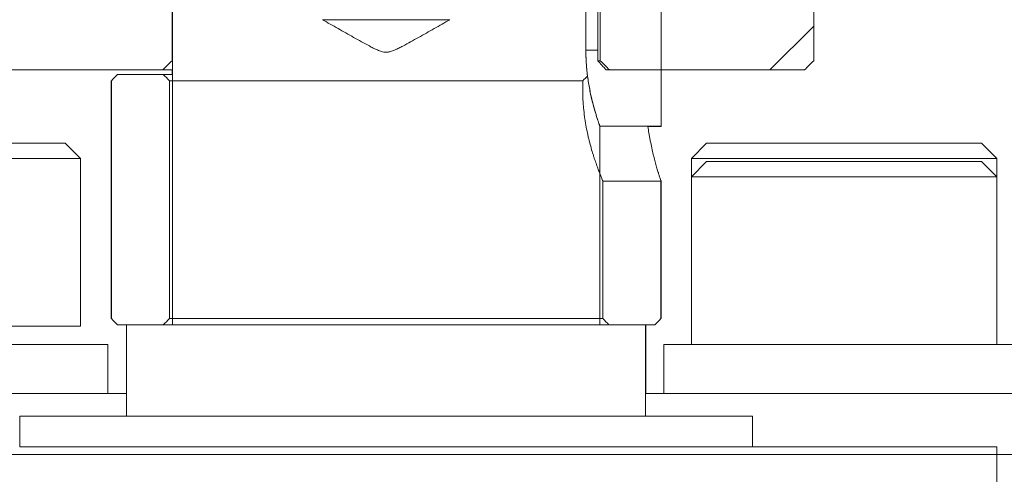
# Model space of a CAD drawing. Header units: millimetres. Extents: x 4 to 1188, y 1 to 840.
# Tile 125 of 256: x 709.09 to 713.7, y 383.6 to 385.73. Entities that reach past the tile are written whole.
import ezdxf

# ---------------------------------------------------------------- set-up
doc = ezdxf.new("R2010")
doc.units = ezdxf.units.MM
doc.layers.add('1', color=7, linetype='Continuous')

msp = doc.modelspace()

# ---------------------------------------------------------------- hatches: boundary and pattern name
at = {"layer": '1', "linetype": 'Continuous', "lineweight": 35}
h = msp.add_hatch(dxfattribs=at)
h.set_pattern_fill('ANSI31', color=154, scale=1.55, angle=-2.13e-14, style=0)
h.paths.add_polyline_path([(713.5343, 389.5694), (713.7369, 389.5694), (713.7369, 389.1408), (713.5343, 389.1408)], flags=0)
h.paths.add_polyline_path([(707.8802, 389.5694), (708.0829, 389.5694), (708.0829, 389.1408), (707.8802, 389.1408)], flags=0)
edge = h.paths.add_edge_path(flags=0)
edge.add_line((712.8083, 385.498), (711.8101, 385.498))
edge.add_line((711.8101, 385.498), (711.8101, 388.9266))
edge.add_line((711.8101, 388.9266), (712.5939, 388.9266))
edge.add_line((712.5939, 388.9266), (712.5939, 389.5694))
edge.add_line((712.5939, 389.5694), (713.0829, 389.5694))
edge.add_line((713.0829, 389.5694), (713.0378, 389.1408))
edge.add_spline(control_points=[(713.0378, 389.1408), (712.9136, 388.498), (712.8574, 387.8551), (712.8011, 387.2123)], knot_values=[0, 0, 0, 0, 1, 1, 1, 1], degree=3, periodic=0)
edge.add_line((712.8011, 387.2123), (712.5939, 387.2123))
edge.add_line((712.5939, 387.2123), (712.5939, 385.7837))
edge.add_line((712.5939, 385.7837), (712.8083, 385.7837))
edge.add_line((712.8083, 385.7837), (712.8083, 385.498))
edge = h.paths.add_edge_path(flags=0)
edge.add_line((709.0232, 387.2123), (708.8161, 387.2123))
edge.add_spline(control_points=[(708.8161, 387.2123), (708.7598, 387.8551), (708.7036, 388.498), (708.5776, 389.1408)], knot_values=[0, 0, 0, 0, 1, 1, 1, 1], degree=3, periodic=0)
edge.add_line((708.5776, 389.1408), (708.5312, 389.5694))
edge.add_line((708.5312, 389.5694), (709.0232, 389.5694))
edge.add_line((709.0232, 389.5694), (709.0232, 388.9266))
edge.add_line((709.0232, 388.9266), (709.8071, 388.9266))
edge.add_line((709.8071, 388.9266), (709.8071, 385.498))
edge.add_line((709.8071, 385.498), (708.8089, 385.498))
edge.add_line((708.8089, 385.498), (708.8089, 385.7837))
edge.add_line((708.8089, 385.7837), (709.0232, 385.7837))
edge.add_line((709.0232, 385.7837), (709.0232, 387.2123))

# ---------------------------------------------------------------- linework, layer by layer
at = {"layer": '1', "color": 154, "linetype": 'Continuous', "lineweight": 13}
for p, q in [((709.8071, 388.8837), (709.8071, 385.5408)), ((711.8101, 385.5408), (711.8101, 388.8837)), ((709.8092, 388.5902), (709.8092, 384.3045)), ((709.8092, 388.5902), (709.8092, 384.3045)), ((709.8092, 388.5902), (709.8092, 384.3045)), ((712.0943, 387.8026), (712.0943, 385.2349)), ((712.0943, 387.8026), (712.0943, 385.2349)), ((712.0943, 387.8026), (712.0943, 385.2349)), ((711.7981, 387.7733), (711.7981, 385.5408)), ((711.7427, 385.5902), (711.7427, 387.4473)), ((711.7427, 387.4473), (711.7427, 385.5902)), ((711.7427, 387.4473), (711.7427, 385.5902)), ((711.7427, 387.4473), (711.7427, 385.5902)), ((711.7427, 385.5902), (711.7427, 387.4473)), ((711.7427, 385.5902), (711.7427, 387.4473)), ((712.8083, 385.7837), (712.8083, 385.5408)), ((712.8086, 385.5408), (712.8086, 385.7837)), ((711.1064, 385.733), (710.5108, 385.733)), ((711.1064, 385.733), (710.5108, 385.733)), ((711.1064, 385.733), (710.5108, 385.733)), ((711.7981, 385.5902), (711.7427, 385.5902)), ((711.7427, 385.5902), (711.7981, 385.5902)), ((711.7427, 385.5902), (711.7981, 385.5902)), ((711.7981, 385.5902), (711.7427, 385.5902)), ((711.7427, 385.5902), (711.7981, 385.5902)), ((711.7981, 385.5902), (711.7427, 385.5902)), ((709.8071, 385.5408), (709.8092, 385.5408)), ((711.7981, 385.5408), (711.8101, 385.5408)), ((709.7642, 385.498), (708.8518, 385.498)), ((709.8086, 385.498), (709.7642, 385.498)), ((709.8086, 385.498), (709.8086, 385.4759)), ((709.8086, 385.4759), (709.8086, 385.498)), ((709.8086, 385.498), (709.8086, 385.4759)), ((709.8086, 385.498), (709.8086, 385.4759)), ((709.8086, 385.4759), (709.8086, 385.498)), ((709.8086, 385.4759), (709.8086, 385.498)), ((711.853, 385.498), (711.8377, 385.498)), ((712.7654, 385.498), (711.853, 385.498)), ((709.552, 385.4759), (709.7664, 385.4759)), ((709.7664, 385.4759), (709.8086, 385.4759)), ((709.5229, 385.4473), (709.5229, 384.333)), ((709.5229, 385.4473), (709.5234, 385.4473)), ((709.5234, 384.333), (709.5234, 385.4473)), ((709.795, 385.4473), (709.795, 384.333)), ((709.795, 385.4473), (711.728, 385.4473)), ((711.728, 385.4045), (711.728, 385.4473)), ((711.8079, 384.3045), (711.8079, 385.2349)), ((711.8079, 384.3045), (711.8079, 385.2349)), ((711.8079, 384.3045), (711.8079, 385.2349)), ((712.0344, 385.233), (712.0943, 385.233)), ((712.0943, 385.233), (712.0344, 385.233)), ((712.0943, 385.233), (712.0344, 385.233)), ((712.0344, 385.233), (712.0943, 385.233)), ((712.0943, 385.233), (712.0344, 385.233)), ((712.0344, 385.233), (712.0943, 385.233)), ((712.0943, 385.233), (712.0943, 385.2349)), ((708.022, 385.1545), (709.3077, 385.1545)), ((709.3791, 385.083), (709.3077, 385.1545)), ((712.3077, 385.1545), (712.2362, 385.083)), ((712.3077, 385.1545), (713.5934, 385.1545)), ((713.6648, 385.083), (713.5934, 385.1545)), ((707.9505, 385.083), (709.3791, 385.083)), ((709.3791, 384.2973), (709.3791, 385.083)), ((712.2362, 385.083), (712.2362, 384.9973)), ((712.2362, 385.083), (713.6648, 385.083)), ((713.6648, 384.9973), (713.6648, 385.083)), ((712.3077, 385.0688), (712.2362, 384.9973)), ((712.3077, 385.0688), (713.5934, 385.0688)), ((713.6648, 384.9973), (713.5934, 385.0688)), ((712.2362, 384.9973), (712.2362, 384.2116)), ((712.2362, 384.9973), (713.6648, 384.9973)), ((713.6648, 384.2116), (713.6648, 384.9973)), ((711.8222, 384.333), (711.8222, 384.9774)), ((712.0938, 384.9774), (712.0938, 384.333)), ((712.0943, 384.333), (712.0943, 384.9806)), ((707.9505, 384.2973), (709.3791, 384.2973)), ((709.5229, 384.333), (709.5234, 384.333)), ((709.7664, 384.3045), (709.552, 384.3045)), ((709.5948, 384.3045), (709.5948, 383.8759)), ((709.5948, 384.3045), (709.8092, 384.3045)), ((709.5948, 384.3045), (709.8092, 384.3045)), ((709.5948, 384.3045), (709.5948, 383.8759)), ((709.5948, 384.3045), (709.5948, 383.8759)), ((709.5948, 384.3045), (709.8092, 384.3045)), ((710.8087, 384.333), (709.795, 384.333)), ((709.8092, 384.3045), (711.8079, 384.3045)), ((709.8092, 384.3045), (711.8079, 384.3045)), ((709.8092, 384.3045), (711.8079, 384.3045)), ((711.8222, 384.333), (710.8087, 384.333)), ((711.808, 384.3045), (712.0224, 384.3045)), ((711.808, 384.3045), (712.0224, 384.3045)), ((711.808, 384.3045), (712.0224, 384.3045)), ((712.0652, 384.3045), (711.8508, 384.3045)), ((712.0223, 383.8759), (712.0223, 384.3045)), ((712.0223, 383.8759), (712.0223, 384.3045)), ((712.0223, 383.8759), (712.0223, 384.3045)), ((712.0229, 384.3045), (712.0229, 383.9831)), ((712.0229, 383.9831), (712.0229, 384.3045)), ((712.0229, 384.3045), (712.0229, 383.9831)), ((712.0229, 384.3045), (712.0229, 383.9831)), ((712.0229, 383.9831), (712.0229, 384.3045)), ((712.0229, 383.9831), (712.0229, 384.3045)), ((712.0938, 384.333), (712.0943, 384.333)), ((707.822, 384.2116), (709.5077, 384.2116)), ((709.5077, 383.983), (709.5077, 384.2116)), ((712.1077, 384.2116), (712.1077, 383.983)), ((712.1077, 384.2116), (713.7934, 384.2116)), ((707.522, 383.983), (709.1037, 383.983)), ((709.1037, 383.983), (709.5949, 383.983)), ((712.0223, 383.983), (713.3883, 383.983)), ((713.3883, 383.983), (714.0934, 383.983)), ((709.0947, 383.8759), (709.0947, 383.733)), ((709.0947, 383.8759), (709.5948, 383.8759)), ((709.0947, 383.8759), (709.5948, 383.8759)), ((709.0947, 383.8759), (709.0947, 383.733)), ((709.0947, 383.8759), (709.0947, 383.733)), ((709.0947, 383.8759), (709.5948, 383.8759)), ((709.5948, 383.8759), (712.0223, 383.8759)), ((709.5948, 383.8759), (712.0223, 383.8759)), ((709.5948, 383.8759), (712.0223, 383.8759)), ((712.0224, 383.8759), (712.5225, 383.8759)), ((712.0224, 383.8759), (712.5225, 383.8759)), ((712.0224, 383.8759), (712.5225, 383.8759)), ((712.5225, 383.733), (712.5225, 383.8759)), ((712.5225, 383.733), (712.5225, 383.8759)), ((712.5225, 383.733), (712.5225, 383.8759)), ((709.0947, 383.733), (712.5225, 383.733)), ((709.0947, 383.733), (712.5225, 383.733)), ((709.0947, 383.733), (712.5225, 383.733)), ((712.5225, 383.733), (713.6655, 383.733)), ((712.5225, 383.733), (713.6655, 383.733)), ((712.5225, 383.733), (713.6655, 383.733)), ((713.6655, 383.0188), (713.6655, 383.733)), ((713.6655, 383.0188), (713.6655, 383.733)), ((713.6655, 383.0188), (713.6655, 383.733)), ((707.8793, 383.6973), (713.736, 383.6973))]:
    msp.add_line(p, q, dxfattribs=at)
msp.add_ellipse((712.0943, 385.5902), major_axis=(0, 0.3571), ratio=0.000144, start_param=3.243253, end_param=4.451244, dxfattribs=at)
msp.add_ellipse((712.0943, 385.5902), major_axis=(0, 0.3571), ratio=0.000144, start_param=3.243253, end_param=4.451244, dxfattribs=at)
msp.add_ellipse((712.0943, 385.5902), major_axis=(0, 0.3571), ratio=0.000144, start_param=3.243253, end_param=4.451244, dxfattribs=at)
for points, degree, knots in [([(710.5108, 385.733), (710.535, 385.7191), (710.5593, 385.7053), (710.6078, 385.6776), (710.6321, 385.6638), (710.6687, 385.6432), (710.6809, 385.6364), (710.7054, 385.6229), (710.7176, 385.6163), (710.7362, 385.6065), (710.7424, 385.6033), (710.7549, 385.5971), (710.7612, 385.5941), (710.7709, 385.5899), (710.7741, 385.5886), (710.7807, 385.5861), (710.7839, 385.585), (710.7906, 385.583), (710.794, 385.5822), (710.7992, 385.5813), (710.801, 385.5811), (710.8045, 385.5808), (710.8062, 385.5807), (710.8115, 385.5806), (710.8149, 385.5809), (710.8201, 385.5817), (710.8218, 385.582), (710.8253, 385.5828), (710.827, 385.5832), (710.832, 385.5846), (710.8354, 385.5857), (710.8419, 385.5882), (710.8452, 385.5895), (710.8548, 385.5936), (710.8612, 385.5966), (710.8738, 385.6028), (710.88, 385.606), (710.8987, 385.6158), (710.911, 385.6225), (710.9356, 385.636), (710.9478, 385.6429), (710.9845, 385.6635), (711.0089, 385.6774), (711.0577, 385.7051), (711.0821, 385.7191), (711.1064, 385.733)], 3, [0, 0, 0, 0, 0.125, 0.125, 0.25, 0.25, 0.3125, 0.3125, 0.375, 0.375, 0.40625, 0.40625, 0.4375, 0.4375, 0.453125, 0.453125, 0.46875, 0.46875, 0.484375, 0.484375, 0.492188, 0.492188, 0.5, 0.5, 0.515625, 0.515625, 0.523437, 0.523437, 0.53125, 0.53125, 0.546875, 0.546875, 0.5625, 0.5625, 0.59375, 0.59375, 0.625, 0.625, 0.6875, 0.6875, 0.75, 0.75, 0.875, 0.875, 1, 1, 1, 1]), ([(710.5108, 385.733), (710.535, 385.7191), (710.5593, 385.7053), (710.6078, 385.6776), (710.6321, 385.6638), (710.6687, 385.6432), (710.6809, 385.6364), (710.7054, 385.6229), (710.7176, 385.6163), (710.7362, 385.6065), (710.7424, 385.6033), (710.7549, 385.5971), (710.7612, 385.5941), (710.7709, 385.5899), (710.7741, 385.5886), (710.7807, 385.5861), (710.7839, 385.585), (710.7906, 385.583), (710.794, 385.5822), (710.7992, 385.5813), (710.801, 385.5811), (710.8045, 385.5808), (710.8062, 385.5807), (710.8115, 385.5806), (710.8149, 385.5809), (710.8201, 385.5817), (710.8218, 385.582), (710.8253, 385.5828), (710.827, 385.5832), (710.832, 385.5846), (710.8354, 385.5857), (710.8419, 385.5882), (710.8452, 385.5895), (710.8548, 385.5936), (710.8612, 385.5966), (710.8738, 385.6028), (710.88, 385.606), (710.8987, 385.6158), (710.911, 385.6225), (710.9356, 385.636), (710.9478, 385.6429), (710.9845, 385.6635), (711.0089, 385.6774), (711.0577, 385.7051), (711.0821, 385.7191), (711.1064, 385.733)], 3, [0, 0, 0, 0, 0.125, 0.125, 0.25, 0.25, 0.3125, 0.3125, 0.375, 0.375, 0.40625, 0.40625, 0.4375, 0.4375, 0.453125, 0.453125, 0.46875, 0.46875, 0.484375, 0.484375, 0.492188, 0.492188, 0.5, 0.5, 0.515625, 0.515625, 0.523437, 0.523437, 0.53125, 0.53125, 0.546875, 0.546875, 0.5625, 0.5625, 0.59375, 0.59375, 0.625, 0.625, 0.6875, 0.6875, 0.75, 0.75, 0.875, 0.875, 1, 1, 1, 1]), ([(710.5108, 385.733), (710.535, 385.7191), (710.5593, 385.7053), (710.6078, 385.6776), (710.6321, 385.6638), (710.6687, 385.6432), (710.6809, 385.6364), (710.7054, 385.6229), (710.7176, 385.6163), (710.7362, 385.6065), (710.7424, 385.6033), (710.7549, 385.5971), (710.7612, 385.5941), (710.7709, 385.5899), (710.7741, 385.5886), (710.7807, 385.5861), (710.7839, 385.585), (710.7906, 385.583), (710.794, 385.5822), (710.7992, 385.5813), (710.801, 385.5811), (710.8045, 385.5808), (710.8062, 385.5807), (710.8115, 385.5806), (710.8149, 385.5809), (710.8201, 385.5817), (710.8218, 385.582), (710.8253, 385.5828), (710.827, 385.5832), (710.832, 385.5846), (710.8354, 385.5857), (710.8419, 385.5882), (710.8452, 385.5895), (710.8548, 385.5936), (710.8612, 385.5966), (710.8738, 385.6028), (710.88, 385.606), (710.8987, 385.6158), (710.911, 385.6225), (710.9356, 385.636), (710.9478, 385.6429), (710.9845, 385.6635), (711.0089, 385.6774), (711.0577, 385.7051), (711.0821, 385.7191), (711.1064, 385.733)], 3, [0, 0, 0, 0, 0.125, 0.125, 0.25, 0.25, 0.3125, 0.3125, 0.375, 0.375, 0.40625, 0.40625, 0.4375, 0.4375, 0.453125, 0.453125, 0.46875, 0.46875, 0.484375, 0.484375, 0.492188, 0.492188, 0.5, 0.5, 0.515625, 0.515625, 0.523437, 0.523437, 0.53125, 0.53125, 0.546875, 0.546875, 0.5625, 0.5625, 0.59375, 0.59375, 0.625, 0.625, 0.6875, 0.6875, 0.75, 0.75, 0.875, 0.875, 1, 1, 1, 1]), ([(711.8079, 385.2349), (711.8079, 385.235), (711.8078, 385.2352), (711.8077, 385.2355), (711.8076, 385.236), (711.8074, 385.2364), (711.8072, 385.2369), (711.807, 385.2375), (711.8068, 385.238), (711.8066, 385.2386), (711.8064, 385.2393), (711.8058, 385.2409), (711.8049, 385.2437), (711.8032, 385.2484), (711.8013, 385.254), (711.7985, 385.2624), (711.7944, 385.275), (711.7888, 385.293), (711.7826, 385.3138), (711.7762, 385.3372), (711.7698, 385.363), (711.7635, 385.391), (711.7577, 385.4209), (711.7526, 385.4526), (711.7483, 385.4857), (711.7457, 385.5142), (711.7441, 385.5374), (711.7435, 385.5514), (711.7431, 385.562), (711.7429, 385.569), (711.7428, 385.5761), (711.7427, 385.5831), (711.7427, 385.5878), (711.7427, 385.5902)], 3, [0, 0, 0, 0, 0.004646, 0.011295, 0.017946, 0.0246, 0.031259, 0.037921, 0.044589, 0.051262, 0.057941, 0.064628, 0.098027, 0.131413, 0.164864, 0.19846, 0.265024, 0.33182, 0.398583, 0.465376, 0.532442, 0.599258, 0.666136, 0.732567, 0.799739, 0.866477, 0.899965, 0.933327, 0.946643, 0.959977, 0.973267, 0.986606, 1, 1, 1, 1]), ([(711.7427, 385.5902), (711.7427, 385.589), (711.7427, 385.5867), (711.7427, 385.5832), (711.7428, 385.5797), (711.7428, 385.5762), (711.7429, 385.5727), (711.7429, 385.5692), (711.743, 385.5657), (711.7431, 385.5622), (711.7432, 385.5587), (711.7434, 385.5552), (711.7435, 385.5517), (711.7436, 385.5482), (711.7438, 385.5446), (711.744, 385.5411), (711.7442, 385.5376), (711.7444, 385.5341), (711.7446, 385.5306), (711.7448, 385.5271), (711.7451, 385.5235), (711.7456, 385.5156), (711.7467, 385.5033), (711.7484, 385.4865), (711.7504, 385.4695), (711.7533, 385.448), (711.7577, 385.4215), (711.763, 385.3935), (711.7694, 385.3648), (711.775, 385.3422), (711.78, 385.3236), (711.7833, 385.3116), (711.7862, 385.3017), (711.7893, 385.2913), (711.7927, 385.2804), (711.7962, 385.2695), (711.799, 385.2608), (711.8014, 385.2538), (711.8033, 385.2483), (711.8049, 385.2436), (711.8059, 385.2406), (711.8066, 385.2386), (711.807, 385.2374), (711.8074, 385.2364), (711.8077, 385.2356), (711.8079, 385.2351), (711.8079, 385.2349)], 3, [0, 0, 0, 0, 0.006576, 0.013163, 0.019759, 0.026365, 0.032982, 0.039609, 0.046246, 0.052894, 0.059552, 0.066221, 0.072901, 0.079592, 0.086293, 0.093006, 0.099729, 0.106464, 0.11321, 0.119968, 0.126737, 0.133517, 0.165692, 0.198736, 0.232655, 0.267457, 0.330383, 0.400752, 0.454107, 0.534614, 0.574953, 0.610663, 0.641743, 0.668193, 0.715381, 0.759837, 0.801569, 0.836107, 0.869918, 0.903009, 0.935388, 0.948861, 0.962297, 0.975696, 0.989059, 1, 1, 1, 1]), ([(711.7427, 385.5902), (711.7427, 385.589), (711.7427, 385.5867), (711.7427, 385.5832), (711.7428, 385.5797), (711.7428, 385.5762), (711.7429, 385.5727), (711.7429, 385.5692), (711.743, 385.5657), (711.7431, 385.5622), (711.7432, 385.5587), (711.7434, 385.5552), (711.7435, 385.5517), (711.7436, 385.5482), (711.7438, 385.5446), (711.744, 385.5411), (711.7442, 385.5376), (711.7444, 385.5341), (711.7446, 385.5306), (711.7448, 385.5271), (711.7451, 385.5235), (711.7456, 385.5156), (711.7467, 385.5033), (711.7484, 385.4865), (711.7504, 385.4695), (711.7533, 385.448), (711.7577, 385.4215), (711.763, 385.3935), (711.7694, 385.3648), (711.775, 385.3422), (711.78, 385.3236), (711.7833, 385.3116), (711.7862, 385.3017), (711.7893, 385.2913), (711.7927, 385.2804), (711.7962, 385.2695), (711.799, 385.2608), (711.8014, 385.2538), (711.8033, 385.2483), (711.8049, 385.2436), (711.8059, 385.2406), (711.8066, 385.2386), (711.807, 385.2374), (711.8074, 385.2364), (711.8077, 385.2356), (711.8079, 385.2351), (711.8079, 385.2349)], 3, [0, 0, 0, 0, 0.006576, 0.013163, 0.019759, 0.026365, 0.032982, 0.039609, 0.046246, 0.052894, 0.059552, 0.066221, 0.072901, 0.079592, 0.086293, 0.093006, 0.099729, 0.106464, 0.11321, 0.119968, 0.126737, 0.133517, 0.165692, 0.198736, 0.232655, 0.267457, 0.330383, 0.400752, 0.454107, 0.534614, 0.574953, 0.610663, 0.641743, 0.668193, 0.715381, 0.759837, 0.801569, 0.836107, 0.869918, 0.903009, 0.935388, 0.948861, 0.962297, 0.975696, 0.989059, 1, 1, 1, 1]), ([(711.8079, 385.2349), (711.8079, 385.235), (711.8078, 385.2352), (711.8077, 385.2355), (711.8076, 385.236), (711.8074, 385.2364), (711.8072, 385.2369), (711.807, 385.2375), (711.8068, 385.238), (711.8066, 385.2386), (711.8064, 385.2393), (711.8058, 385.2409), (711.8049, 385.2437), (711.8032, 385.2484), (711.8013, 385.254), (711.7985, 385.2624), (711.7944, 385.275), (711.7888, 385.293), (711.7826, 385.3138), (711.7762, 385.3372), (711.7698, 385.363), (711.7635, 385.391), (711.7577, 385.4209), (711.7526, 385.4526), (711.7483, 385.4857), (711.7457, 385.5142), (711.7441, 385.5374), (711.7435, 385.5514), (711.7431, 385.562), (711.7429, 385.569), (711.7428, 385.5761), (711.7427, 385.5831), (711.7427, 385.5878), (711.7427, 385.5902)], 3, [0, 0, 0, 0, 0.004646, 0.011295, 0.017946, 0.0246, 0.031259, 0.037921, 0.044589, 0.051262, 0.057941, 0.064628, 0.098027, 0.131413, 0.164864, 0.19846, 0.265024, 0.33182, 0.398583, 0.465376, 0.532442, 0.599258, 0.666136, 0.732567, 0.799739, 0.866477, 0.899965, 0.933327, 0.946643, 0.959977, 0.973267, 0.986606, 1, 1, 1, 1]), ([(711.8079, 385.2349), (711.8079, 385.235), (711.8078, 385.2352), (711.8077, 385.2355), (711.8076, 385.236), (711.8074, 385.2364), (711.8072, 385.2369), (711.807, 385.2375), (711.8068, 385.238), (711.8066, 385.2386), (711.8064, 385.2393), (711.8058, 385.2409), (711.8049, 385.2437), (711.8032, 385.2484), (711.8013, 385.254), (711.7985, 385.2624), (711.7944, 385.275), (711.7888, 385.293), (711.7826, 385.3138), (711.7762, 385.3372), (711.7698, 385.363), (711.7635, 385.391), (711.7577, 385.4209), (711.7526, 385.4526), (711.7483, 385.4857), (711.7457, 385.5142), (711.7441, 385.5374), (711.7435, 385.5514), (711.7431, 385.562), (711.7429, 385.569), (711.7428, 385.5761), (711.7427, 385.5831), (711.7427, 385.5878), (711.7427, 385.5902)], 3, [0, 0, 0, 0, 0.004646, 0.011295, 0.017946, 0.0246, 0.031259, 0.037921, 0.044589, 0.051262, 0.057941, 0.064628, 0.098027, 0.131413, 0.164864, 0.19846, 0.265024, 0.33182, 0.398583, 0.465376, 0.532442, 0.599258, 0.666136, 0.732567, 0.799739, 0.866477, 0.899965, 0.933327, 0.946643, 0.959977, 0.973267, 0.986606, 1, 1, 1, 1]), ([(711.7427, 385.5902), (711.7427, 385.589), (711.7427, 385.5867), (711.7427, 385.5832), (711.7428, 385.5797), (711.7428, 385.5762), (711.7429, 385.5727), (711.7429, 385.5692), (711.743, 385.5657), (711.7431, 385.5622), (711.7432, 385.5587), (711.7434, 385.5552), (711.7435, 385.5517), (711.7436, 385.5482), (711.7438, 385.5446), (711.744, 385.5411), (711.7442, 385.5376), (711.7444, 385.5341), (711.7446, 385.5306), (711.7448, 385.5271), (711.7451, 385.5235), (711.7456, 385.5156), (711.7467, 385.5033), (711.7484, 385.4865), (711.7504, 385.4695), (711.7533, 385.448), (711.7577, 385.4215), (711.763, 385.3935), (711.7694, 385.3648), (711.775, 385.3422), (711.78, 385.3236), (711.7833, 385.3116), (711.7862, 385.3017), (711.7893, 385.2913), (711.7927, 385.2804), (711.7962, 385.2695), (711.799, 385.2608), (711.8014, 385.2538), (711.8033, 385.2483), (711.8049, 385.2436), (711.8059, 385.2406), (711.8066, 385.2386), (711.807, 385.2374), (711.8074, 385.2364), (711.8077, 385.2356), (711.8079, 385.2351), (711.8079, 385.2349)], 3, [0, 0, 0, 0, 0.006576, 0.013163, 0.019759, 0.026365, 0.032982, 0.039609, 0.046246, 0.052894, 0.059552, 0.066221, 0.072901, 0.079592, 0.086293, 0.093006, 0.099729, 0.106464, 0.11321, 0.119968, 0.126737, 0.133517, 0.165692, 0.198736, 0.232655, 0.267457, 0.330383, 0.400752, 0.454107, 0.534614, 0.574953, 0.610663, 0.641743, 0.668193, 0.715381, 0.759837, 0.801569, 0.836107, 0.869918, 0.903009, 0.935388, 0.948861, 0.962297, 0.975696, 0.989059, 1, 1, 1, 1]), ([(712.0943, 385.5902), (712.0943, 385.5726), (712.0943, 385.5378), (712.0943, 385.4861), (712.0943, 385.4211), (712.0943, 385.3626), (712.0943, 385.3128), (712.0943, 385.2737), (712.0943, 385.2468), (712.0943, 385.2365), (712.0943, 385.2348), (712.0943, 385.2331), (712.0943, 385.233)], 2, [0, 0, 0, 0.062597, 0.125194, 0.250388, 0.375582, 0.500775, 0.625969, 0.751163, 0.876357, 0.938954, 0.938954, 1, 1, 1]), ([(712.0943, 385.5902), (712.0943, 385.5726), (712.0943, 385.5378), (712.0943, 385.4861), (712.0943, 385.4211), (712.0943, 385.3626), (712.0943, 385.3128), (712.0943, 385.2737), (712.0943, 385.2468), (712.0943, 385.2365), (712.0943, 385.2348), (712.0943, 385.2331), (712.0943, 385.233)], 2, [0, 0, 0, 0.062597, 0.125194, 0.250388, 0.375582, 0.500775, 0.625969, 0.751163, 0.876357, 0.938954, 0.938954, 1, 1, 1]), ([(712.0943, 385.5902), (712.0943, 385.5726), (712.0943, 385.5378), (712.0943, 385.4861), (712.0943, 385.4211), (712.0943, 385.3626), (712.0943, 385.3128), (712.0943, 385.2737), (712.0943, 385.2468), (712.0943, 385.2365), (712.0943, 385.2348), (712.0943, 385.2331), (712.0943, 385.233)], 2, [0, 0, 0, 0.062597, 0.125194, 0.250388, 0.375582, 0.500775, 0.625969, 0.751163, 0.876357, 0.938954, 0.938954, 1, 1, 1]), ([(711.7453, 385.5195), (711.7461, 385.5081), (711.748, 385.4878), (711.7505, 385.4681), (711.7517, 385.4594)], 3, [0, 0, 0, 0, 0.555925, 1, 1, 1, 1]), ([(711.7453, 385.5195), (711.7461, 385.5081), (711.748, 385.4878), (711.7505, 385.4681), (711.7517, 385.4594)], 3, [0, 0, 0, 0, 0.555925, 1, 1, 1, 1]), ([(711.7502, 385.4707), (711.7496, 385.4759), (711.7487, 385.4834), (711.7478, 385.491), (711.7476, 385.4934)], 3, [0, 0, 0, 0, 0.697636, 1, 1, 1, 1]), ([(712.0943, 385.2349), (712.0943, 385.2366), (712.0943, 385.2467), (712.0943, 385.2737), (712.0943, 385.3127), (712.0944, 385.3625), (712.0944, 385.4209), (712.0944, 385.464), (712.0944, 385.4748)], 2, [0, 0, 0, 0.083027, 0.255236, 0.427446, 0.599656, 0.771865, 0.944075, 1, 1, 1]), ([(712.0943, 385.2349), (712.0943, 385.2366), (712.0943, 385.2467), (712.0943, 385.2737), (712.0943, 385.3127), (712.0944, 385.3625), (712.0944, 385.4209), (712.0944, 385.464), (712.0944, 385.4748)], 2, [0, 0, 0, 0.083027, 0.255236, 0.427446, 0.599656, 0.771865, 0.944075, 1, 1, 1]), ([(712.0943, 385.2349), (712.0943, 385.2366), (712.0943, 385.2467), (712.0943, 385.2737), (712.0943, 385.3127), (712.0944, 385.3625), (712.0944, 385.4209), (712.0944, 385.464), (712.0944, 385.4748)], 2, [0, 0, 0, 0.083027, 0.255236, 0.427446, 0.599656, 0.771865, 0.944075, 1, 1, 1]), ([(711.8222, 384.9774), (711.8227, 384.9764), (711.8229, 384.9759), (711.8229, 384.9759), (711.8228, 384.9761), (711.8225, 384.9768), (711.8223, 384.9773), (711.8214, 384.9794), (711.8205, 384.9815), (711.8182, 384.987), (711.8168, 384.9905), (711.8143, 384.9966), (711.813, 385), (711.8115, 385.0037), (711.8105, 385.0062), (711.8099, 385.0075), (711.8073, 385.0143), (711.8049, 385.0204), (711.7999, 385.0336), (711.7972, 385.0408), (711.7917, 385.0562), (711.7887, 385.0645), (711.785, 385.0756), (711.7842, 385.0779), (711.7827, 385.0824), (711.7804, 385.0894), (711.7781, 385.0965), (711.7735, 385.1112), (711.7705, 385.1214), (711.7644, 385.1428), (711.7614, 385.1538), (711.7571, 385.1712), (711.7556, 385.1771), (711.7528, 385.1891), (711.7515, 385.1952), (711.7475, 385.2136), (711.7425, 385.2388), (711.7384, 385.265), (711.7347, 385.2918), (711.7332, 385.3055), (711.7316, 385.3229), (711.7313, 385.3264), (711.7307, 385.3335), (711.7299, 385.344), (711.7293, 385.3546), (711.7283, 385.3759), (711.728, 385.3901), (711.728, 385.4045)], 3, [0, 0, 0, 0, 0.049933, 0.049933, 0.079623, 0.079623, 0.109312, 0.109312, 0.168692, 0.168692, 0.228071, 0.228071, 0.25776, 0.272605, 0.272605, 0.28745, 0.28745, 0.346829, 0.346829, 0.406208, 0.406208, 0.465587, 0.465587, 0.480432, 0.480432, 0.495277, 0.524967, 0.524967, 0.584346, 0.584346, 0.643725, 0.643725, 0.673415, 0.673415, 0.703104, 0.703104, 0.762483, 0.821862, 0.821862, 0.881242, 0.881242, 0.896086, 0.896086, 0.910931, 0.940621, 0.940621, 1, 1, 1, 1]), ([(711.8079, 385.2349), (711.8324, 385.2349), (711.8569, 385.2349), (711.9524, 385.2349), (712.0234, 385.2349), (712.0943, 385.2349)], 3, [0, 0, 0, 0, 0.256596, 0.256596, 1, 1, 1, 1]), ([(711.8079, 385.2349), (711.8324, 385.2349), (711.8569, 385.2349), (711.9524, 385.2349), (712.0234, 385.2349), (712.0943, 385.2349)], 3, [0, 0, 0, 0, 0.256596, 0.256596, 1, 1, 1, 1]), ([(711.8079, 385.2349), (711.8324, 385.2349), (711.8569, 385.2349), (711.9524, 385.2349), (712.0234, 385.2349), (712.0943, 385.2349)], 3, [0, 0, 0, 0, 0.256596, 0.256596, 1, 1, 1, 1]), ([(712.0938, 384.9774), (712.0938, 384.9776), (712.0937, 384.9778), (712.0932, 384.9794), (712.0925, 384.9814), (712.0907, 384.987), (712.0885, 384.9938), (712.0855, 385.0033), (712.0834, 385.01), (712.0829, 385.0114), (712.0821, 385.0143), (712.0807, 385.0187), (712.0793, 385.0235), (712.0763, 385.0334), (712.0722, 385.0477), (712.0676, 385.0643), (712.0641, 385.0776), (712.0629, 385.0822), (712.0605, 385.0916), (712.0593, 385.0964), (712.0558, 385.1112), (712.051, 385.1318), (712.0464, 385.154), (712.043, 385.1714), (712.0414, 385.1802), (712.0398, 385.1893), (712.0387, 385.1954), (712.0382, 385.1985), (712.036, 385.2118), (712.0344, 385.2222), (712.0329, 385.2328)], 3, [0, 0, 0, 0, 0.012363, 0.012363, 0.103604, 0.103604, 0.194845, 0.286086, 0.286086, 0.308896, 0.308896, 0.331706, 0.377327, 0.377327, 0.468568, 0.559808, 0.559808, 0.605429, 0.605429, 0.651049, 0.651049, 0.74229, 0.833531, 0.833531, 0.879151, 0.901962, 0.901962, 0.924772, 0.924772, 1, 1, 1, 1]), ([(711.8222, 384.9774), (711.8349, 384.9774), (711.8476, 384.9774), (711.9381, 384.9774), (712.016, 384.9774), (712.0938, 384.9774)], 3, [0, 0, 0, 0, 0.14004, 0.14004, 1, 1, 1, 1]), ([(709.8092, 384.3045), (709.8104, 384.3045), (709.8182, 384.3045), (709.847, 384.3045), (709.9224, 384.3045), (710.0319, 384.3045), (710.1712, 384.3045), (710.335, 384.3045), (710.517, 384.3045), (710.7102, 384.3045), (710.9072, 384.3045), (711.1004, 384.3045), (711.2823, 384.3045), (711.4461, 384.3045), (711.5854, 384.3045), (711.6948, 384.3045), (711.7702, 384.3045), (711.799, 384.3045), (711.8068, 384.3045), (711.808, 384.3045)], 2, [0, 0, 0, 0.020295, 0.052279, 0.116248, 0.180216, 0.244185, 0.308153, 0.372122, 0.43609, 0.500059, 0.564027, 0.627996, 0.691964, 0.755933, 0.819902, 0.88387, 0.947839, 0.979823, 1, 1, 1]), ([(709.8092, 384.3045), (709.8104, 384.3045), (709.8182, 384.3045), (709.847, 384.3045), (709.9224, 384.3045), (710.0319, 384.3045), (710.1712, 384.3045), (710.335, 384.3045), (710.517, 384.3045), (710.7102, 384.3045), (710.9072, 384.3045), (711.1004, 384.3045), (711.2823, 384.3045), (711.4461, 384.3045), (711.5854, 384.3045), (711.6948, 384.3045), (711.7702, 384.3045), (711.799, 384.3045), (711.8068, 384.3045), (711.808, 384.3045)], 2, [0, 0, 0, 0.020295, 0.052279, 0.116248, 0.180216, 0.244185, 0.308153, 0.372122, 0.43609, 0.500059, 0.564027, 0.627996, 0.691964, 0.755933, 0.819902, 0.88387, 0.947839, 0.979823, 1, 1, 1]), ([(709.8092, 384.3045), (709.8104, 384.3045), (709.8182, 384.3045), (709.847, 384.3045), (709.9224, 384.3045), (710.0319, 384.3045), (710.1712, 384.3045), (710.335, 384.3045), (710.517, 384.3045), (710.7102, 384.3045), (710.9072, 384.3045), (711.1004, 384.3045), (711.2823, 384.3045), (711.4461, 384.3045), (711.5854, 384.3045), (711.6948, 384.3045), (711.7702, 384.3045), (711.799, 384.3045), (711.8068, 384.3045), (711.808, 384.3045)], 2, [0, 0, 0, 0.020295, 0.052279, 0.116248, 0.180216, 0.244185, 0.308153, 0.372122, 0.43609, 0.500059, 0.564027, 0.627996, 0.691964, 0.755933, 0.819902, 0.88387, 0.947839, 0.979823, 1, 1, 1]), ([(709.5948, 383.8759), (709.5961, 383.8759), (709.606, 383.8759), (709.641, 383.8759), (709.7326, 383.8759), (709.8655, 383.8759), (710.0346, 383.8759), (710.2335, 383.8759), (710.4545, 383.8759), (710.6891, 383.8759), (710.9283, 383.8759), (711.1629, 383.8759), (711.3839, 383.8759), (711.5827, 383.8759), (711.7519, 383.8759), (711.8847, 383.8759), (711.9762, 383.8759), (712.0112, 383.8759), (712.0211, 383.8759), (712.0224, 383.8759)], 2, [0, 0, 0, 0.022265, 0.054118, 0.117823, 0.181529, 0.245235, 0.30894, 0.372646, 0.436352, 0.500057, 0.563763, 0.627469, 0.691174, 0.75488, 0.818586, 0.882291, 0.945997, 0.97785, 1, 1, 1]), ([(709.5948, 383.8759), (709.5961, 383.8759), (709.606, 383.8759), (709.641, 383.8759), (709.7326, 383.8759), (709.8655, 383.8759), (710.0346, 383.8759), (710.2335, 383.8759), (710.4545, 383.8759), (710.6891, 383.8759), (710.9283, 383.8759), (711.1629, 383.8759), (711.3839, 383.8759), (711.5827, 383.8759), (711.7519, 383.8759), (711.8847, 383.8759), (711.9762, 383.8759), (712.0112, 383.8759), (712.0211, 383.8759), (712.0224, 383.8759)], 2, [0, 0, 0, 0.022265, 0.054118, 0.117823, 0.181529, 0.245235, 0.30894, 0.372646, 0.436352, 0.500057, 0.563763, 0.627469, 0.691174, 0.75488, 0.818586, 0.882291, 0.945997, 0.97785, 1, 1, 1]), ([(709.5948, 383.8759), (709.5961, 383.8759), (709.606, 383.8759), (709.641, 383.8759), (709.7326, 383.8759), (709.8655, 383.8759), (710.0346, 383.8759), (710.2335, 383.8759), (710.4545, 383.8759), (710.6891, 383.8759), (710.9283, 383.8759), (711.1629, 383.8759), (711.3839, 383.8759), (711.5827, 383.8759), (711.7519, 383.8759), (711.8847, 383.8759), (711.9762, 383.8759), (712.0112, 383.8759), (712.0211, 383.8759), (712.0224, 383.8759)], 2, [0, 0, 0, 0.022265, 0.054118, 0.117823, 0.181529, 0.245235, 0.30894, 0.372646, 0.436352, 0.500057, 0.563763, 0.627469, 0.691174, 0.75488, 0.818586, 0.882291, 0.945997, 0.97785, 1, 1, 1]), ([(709.0947, 383.733), (709.0961, 383.733), (709.1108, 383.733), (709.1602, 383.733), (709.2895, 383.733), (709.4771, 383.733), (709.7159, 383.733), (709.9967, 383.733), (710.3087, 383.733), (710.6399, 383.733), (710.9776, 383.733), (711.3088, 383.733), (711.6208, 383.733), (711.9015, 383.733), (712.1403, 383.733), (712.3279, 383.733), (712.4571, 383.733), (712.5064, 383.733), (712.5211, 383.733), (712.5225, 383.733)], 2, [0, 0, 0, 0.024943, 0.056617, 0.119964, 0.183311, 0.246658, 0.310006, 0.373353, 0.4367, 0.500048, 0.563395, 0.626742, 0.690089, 0.753437, 0.816784, 0.880131, 0.943478, 0.975152, 1, 1, 1]), ([(709.0947, 383.733), (709.0961, 383.733), (709.1108, 383.733), (709.1602, 383.733), (709.2895, 383.733), (709.4771, 383.733), (709.7159, 383.733), (709.9967, 383.733), (710.3087, 383.733), (710.6399, 383.733), (710.9776, 383.733), (711.3088, 383.733), (711.6208, 383.733), (711.9015, 383.733), (712.1403, 383.733), (712.3279, 383.733), (712.4571, 383.733), (712.5064, 383.733), (712.5211, 383.733), (712.5225, 383.733)], 2, [0, 0, 0, 0.024943, 0.056617, 0.119964, 0.183311, 0.246658, 0.310006, 0.373353, 0.4367, 0.500048, 0.563395, 0.626742, 0.690089, 0.753437, 0.816784, 0.880131, 0.943478, 0.975152, 1, 1, 1]), ([(709.0947, 383.733), (709.0961, 383.733), (709.1108, 383.733), (709.1602, 383.733), (709.2895, 383.733), (709.4771, 383.733), (709.7159, 383.733), (709.9967, 383.733), (710.3087, 383.733), (710.6399, 383.733), (710.9776, 383.733), (711.3088, 383.733), (711.6208, 383.733), (711.9015, 383.733), (712.1403, 383.733), (712.3279, 383.733), (712.4571, 383.733), (712.5064, 383.733), (712.5211, 383.733), (712.5225, 383.733)], 2, [0, 0, 0, 0.024943, 0.056617, 0.119964, 0.183311, 0.246658, 0.310006, 0.373353, 0.4367, 0.500048, 0.563395, 0.626742, 0.690089, 0.753437, 0.816784, 0.880131, 0.943478, 0.975152, 1, 1, 1])]:
    msp.add_open_spline(points, degree=degree, knots=knots, dxfattribs=at)
for points in [[(709.8071, 385.5408), (709.7928, 385.5266), (709.7785, 385.5123), (709.7642, 385.498)], [(711.8377, 385.498), (711.8245, 385.5123), (711.8113, 385.5266), (711.7981, 385.5408)], [(711.853, 385.498), (711.8387, 385.5123), (711.8244, 385.5266), (711.8101, 385.5408)], [(712.8083, 385.5408), (712.794, 385.5266), (712.7797, 385.5123), (712.7654, 385.498)], [(709.5234, 385.4473), (709.5329, 385.4569), (709.5424, 385.4664), (709.552, 385.4759)], [(709.7664, 385.4759), (709.7759, 385.4664), (709.7854, 385.4569), (709.795, 385.4473)], [(711.751, 385.4683), (711.7434, 385.4613), (711.7357, 385.4543), (711.728, 385.4473)], [(709.552, 384.3045), (709.5424, 384.314), (709.5329, 384.3235), (709.5234, 384.333)], [(709.795, 384.333), (709.7854, 384.3235), (709.7759, 384.314), (709.7664, 384.3045)], [(711.8508, 384.3045), (711.8413, 384.314), (711.8318, 384.3235), (711.8222, 384.333)], [(712.0938, 384.333), (712.0843, 384.3235), (712.0748, 384.314), (712.0652, 384.3045)]]:
    msp.add_open_spline(points, degree=3, dxfattribs=at)

doc.saveas('drawing.dxf')
